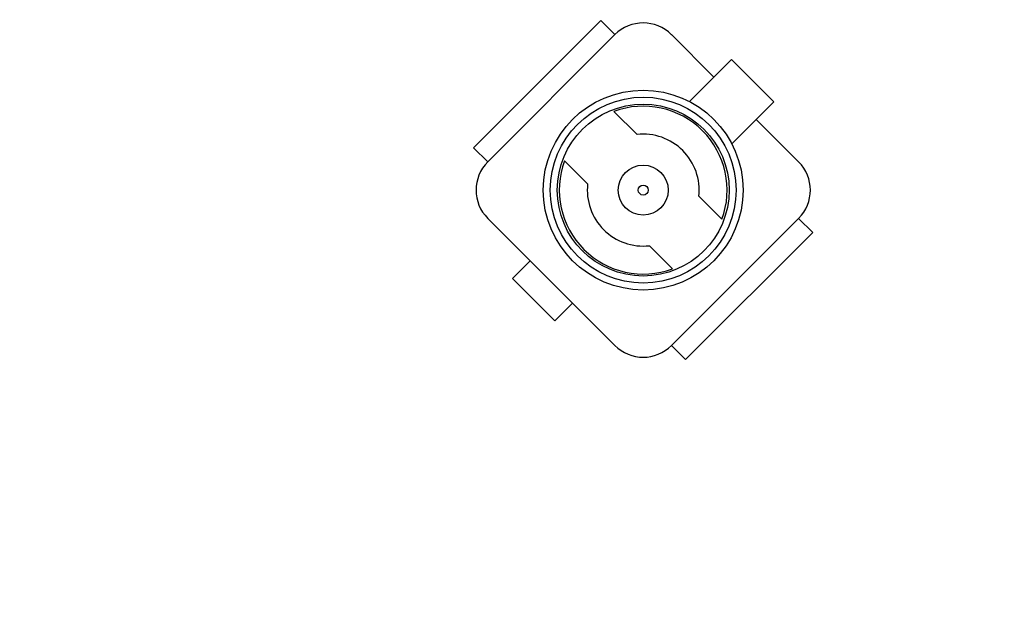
# Model space of a CAD drawing. Header units: inches. Extents: x -109 to 120, y -78 to 24.
# Tile 110 of 113: x 80.13 to 89.99, y -1.12 to 4.66. Entities that reach past the tile are written whole.
import ezdxf

# ---------------------------------------------------------------- set-up
doc = ezdxf.new("R2010")
doc.units = ezdxf.units.IN
doc.header["$LTSCALE"] = 1.21
doc.header["$MEASUREMENT"] = 0
doc.header["$PDMODE"] = 3
doc.header["$PDSIZE"] = 0.3125
doc.layers.get('0').update_dxf_attribs({"linetype": 'CONTINUOUS'})
doc.layers.get('Defpoints').update_dxf_attribs({"linetype": 'CONTINUOUS'})
doc.layers.add('DIM', color=3, linetype='CONTINUOUS')
doc.layers.add('X2_94A2_X0__-__X2_7F0E5149_X0_', color=7, linetype='CONTINUOUS')
doc.styles.get("Standard").update_dxf_attribs({"font": 'txt', "width": 0.8})
doc.dimstyles.get("Standard").update_dxf_attribs({"dimtxt": 0.15625, "dimasz": 0.1875, "dimexe": 0.125, "dimexo": 0.0625, "dimgap": 0.09, "dimtad": 0, "dimtih": 1, "dimtoh": 1, "dimzin": 4, "dimdsep": 46, "dimtxsty": 'Standard', "dimblk": '_FILLED', "dimblk1": '_FILLED', "dimblk2": '_FILLED', "dimcen": 0.09, "dimazin": 1, "dimtp": 0.01, "dimtm": 0.01, "dimtfac": 1, "dimtofl": 0, "dimtmove": 0, "dimatfit": 3, "dimldrblk": '_FILLED', "dimfxl": 1, "dimtolj": 1, "dimtzin": 4, "dimarcsym": 0})

# ---------------------------------------------------------------- blocks, each defined once
blk = doc.blocks.new('_FILLED')
at = {"color": 0, "linetype": 'ByBlock'}
blk.add_solid([(0, 0), (-1, 0.1667), (-1, -0.1667)], dxfattribs=at)
blk = doc.blocks.new('*D12')
at = {"layer": 'Defpoints', "color": 0}
for p in [(74.3032, 15.7535), (103.6932, 15.6285), (103.6932, -13.2489)]:
    blk.add_point(p, dxfattribs=at)
at = {"layer": 'DIM', "color": 0, "lineweight": -2}
for p, q in [((74.3032, 15.691), (74.3032, 15.5035)), ((103.6932, -13.1864), (103.6932, 15.7535)), ((75.8032, 15.6285), (86.5082, 15.6285)), ((102.1932, 15.6285), (91.4882, 15.6285))]:
    blk.add_line(p, q, dxfattribs=at)
at = {"layer": 'DIM', "color": 0, "lineweight": -2, "xscale": 1.5, "yscale": 1.5, "zscale": 1.5, "rotation": 180}
blk.add_blockref('_FILLED', (74.3032, 15.6285), dxfattribs=at)
at = {"layer": 'DIM', "color": 0, "lineweight": -2, "xscale": 1.5, "yscale": 1.5, "zscale": 1.5}
blk.add_blockref('_FILLED', (103.6932, 15.6285), dxfattribs=at)
at = {"layer": 'DIM', "color": 0, "insert": (88.9982, 15.6285), "char_height": 1.5, "attachment_point": 5}
blk.add_mtext('\\A1;29.39', dxfattribs=at)
blk = doc.blocks.new('*D53')
at = {"layer": 'Defpoints', "color": 0}
for p in [(87.4836, 7.1123), (114.8013, -26.4329), (119.4842, -26.4329)]:
    blk.add_point(p, dxfattribs=at)
at = {"layer": 'DIM', "color": 0, "lineweight": -2}
for p, q in [((87.5461, 7.1123), (119.6092, 7.1123)), ((119.4842, 5.6123), (119.4842, -7.1703)), ((119.4842, -24.9329), (119.4842, -12.1503)), ((114.8638, -26.4329), (119.6092, -26.4329))]:
    blk.add_line(p, q, dxfattribs=at)
at = {"layer": 'DIM', "color": 0, "lineweight": -2, "xscale": 1.5, "yscale": 1.5, "zscale": 1.5}
for p, rotation in [((119.4842, 7.1123), 90), ((119.4842, -26.4329), 270)]:
    blk.add_blockref('_FILLED', p, dxfattribs=dict(at, rotation=rotation))
at = {"layer": 'DIM', "color": 0, "insert": (119.4842, -9.6603), "char_height": 1.5, "attachment_point": 5, "rotation": 90}
blk.add_mtext('\\A1;33.55', dxfattribs=at)
blk = doc.blocks.new('*D54')
at = {"layer": 'Defpoints', "color": 0}
for p in [(107.1882, 21.91), (41.1902, -11.2843), (107.1882, -11.2878)]:
    blk.add_point(p, dxfattribs=at)
at = {"layer": 'DIM', "color": 0, "lineweight": -2}
for p, q in [((41.1902, -11.2218), (41.1902, 22.035)), ((107.1882, -11.2253), (107.1882, 22.035)), ((42.6902, 21.91), (71.8992, 21.91)), ((105.6882, 21.91), (76.4792, 21.91))]:
    blk.add_line(p, q, dxfattribs=at)
at = {"layer": 'DIM', "color": 0, "lineweight": -2, "xscale": 1.5, "yscale": 1.5, "zscale": 1.5, "rotation": 180}
blk.add_blockref('_FILLED', (41.1902, 21.91), dxfattribs=at)
at = {"layer": 'DIM', "color": 0, "lineweight": -2, "xscale": 1.5, "yscale": 1.5, "zscale": 1.5}
blk.add_blockref('_FILLED', (107.1882, 21.91), dxfattribs=at)
at = {"layer": 'DIM', "color": 0, "insert": (74.1892, 21.91), "char_height": 1.5, "attachment_point": 5}
blk.add_mtext('\\A1;66.00', dxfattribs=at)

msp = doc.modelspace()

# ---------------------------------------------------------------- linework, layer by layer
at = {"layer": 'X2_94A2_X0__-__X2_7F0E5149_X0_', "color": 6, "linetype": 'Continuous'}
for p, q in [((84.6767, 3.3749), (85.9495, 4.6476)), ((85.9495, 4.6476), (86.091, 4.5062)), ((84.8181, 3.2335), (86.091, 4.5062)), ((86.6566, 4.5062), (87.0809, 4.0819)), ((87.2577, 4.2586), (86.8362, 3.8372)), ((87.6819, 3.8344), (87.2577, 4.2586)), ((87.6819, 3.8344), (87.2604, 3.4129)), ((86.3121, 3.5072), (86.0813, 3.738)), ((87.5051, 3.6576), (87.9294, 3.2333)), ((84.8181, 3.2335), (84.6767, 3.3749)), ((85.5863, 3.2431), (85.8171, 3.0122)), ((87.1611, 2.658), (86.9303, 2.8889)), ((86.0908, 1.3949), (84.818, 2.6678)), ((87.9293, 2.6676), (86.6564, 1.3949)), ((87.9293, 2.6676), (88.0707, 2.5262)), ((88.0707, 2.5262), (86.7979, 1.2535)), ((86.4353, 2.394), (86.6661, 2.1631)), ((85.0655, 2.0668), (85.2423, 2.2435)), ((85.4897, 1.6425), (85.0655, 2.0668)), ((85.6665, 1.8192), (85.4897, 1.6425)), ((86.7979, 1.2535), (86.6564, 1.3949))]:
    msp.add_line(p, q, dxfattribs=at)
for radius in [1, 0.93, 0.86, 0.25, 0.05]:
    msp.add_circle((86.3737, 2.9506), radius, dxfattribs=at)
for centre, radius, start, end in [((86.3738, 4.2233), 0.4, 44.99636, 134.99636), ((86.3737, 2.9506), 0.84, 339.62068, 110.37204), ((86.3737, 2.9506), 0.56, 353.67855, 96.31417), ((85.1009, 2.9506), 0.4, 134.99636, 224.99636), ((86.3737, 2.9506), 0.84, 159.62068, 290.37204), ((87.6465, 2.9505), 0.4, 314.99636, 44.99636), ((86.3737, 2.9506), 0.56, 173.67855, 276.31417), ((86.3736, 1.6778), 0.4, 224.99636, 314.99636)]:
    msp.add_arc(centre, radius, start, end, dxfattribs=at)

# ---------------------------------------------------------------- dimensions: what is measured, and where the dimension line sits
at = {"layer": 'DIM'}
for base, p1, p2, picture, middle in [((107.1882, 21.91), (41.1902, -11.2843), (107.1882, -11.2878), '*D54', (74.1892, 21.91)), ((103.6932, 15.6285), (74.3032, 15.7535), (103.6932, -13.2489), '*D12', (88.9982, 15.6285))]:
    dim = msp.add_linear_dim(base=base, p1=p1, p2=p2, dimstyle='Standard', override={"dimtxt": 1.5, "dimasz": 1.5, "dimtih": 0, "dimtoh": 0, "dimzin": 0, "dimcen": 0.198, "dimadec": 0, "dimazin": 0, "dimtp": 0, "dimtm": 0, "dimtdec": 4, "dimtzin": 0}, dxfattribs=at)
    dim.commit()
    dim.dimension.update_dxf_attribs({"geometry": picture, "text_midpoint": middle})
dim = msp.add_linear_dim(base=(119.4842, -26.4329), p1=(87.4836, 7.1123), p2=(114.8013, -26.4329), angle=90, dimstyle='Standard', override={"dimtxt": 1.5, "dimasz": 1.5, "dimtih": 0, "dimtoh": 0, "dimzin": 0, "dimcen": 0.198, "dimadec": 0, "dimazin": 0, "dimtp": 0, "dimtm": 0, "dimtdec": 4, "dimtzin": 0}, dxfattribs=at)
dim.commit()
dim.dimension.update_dxf_attribs({"geometry": '*D53', "text_midpoint": (119.4842, -9.6603)})

doc.saveas('drawing.dxf')
